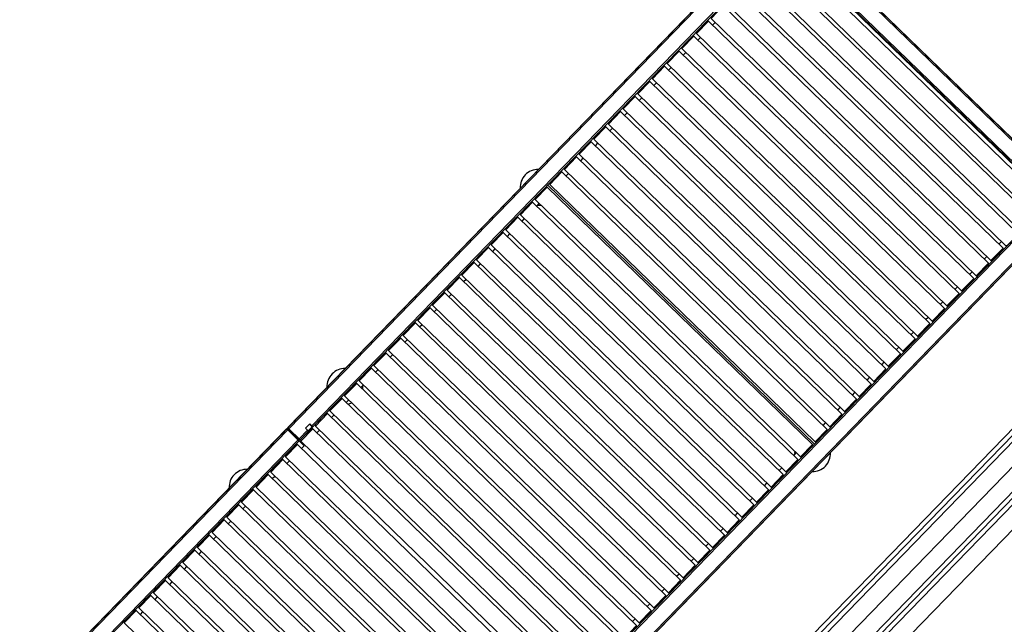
# Model space of a CAD drawing. Header units: millimetres. Extents: x 1395914 to 1460038, y 2368732 to 2439619.
# Tile 29 of 40: x 1410253 to 1413085, y 2409637 to 2411376. Entities that reach past the tile are written whole.
import ezdxf

# ---------------------------------------------------------------- set-up
doc = ezdxf.new("R2010")
doc.units = ezdxf.units.MM
doc.header["$MEASUREMENT"] = 0
for name, color, linetype, lineweight in [('24_Innervegger', 7, 'Continuous', 0), ('271_Fastinventar', 7, 'Continuous', 0), ('822_Akselinjer', 7, 'Continuous', 0)]:
    doc.layers.add(name, color=color, linetype=linetype, lineweight=lineweight)
doc.layers.add('A852-TYNN', color=7, linetype='Continuous', lineweight=5, plot=False)

msp = doc.modelspace()

# ---------------------------------------------------------------- linework, layer by layer
for p, q in [((1413285.5, 2410855.7), (1412448.8, 2411667.7)), ((1413252.1, 2410824.1), (1412418.2, 2411633.3)), ((1412419.5, 2411637.6), (1413256.3, 2410825.6)), ((1413217.7, 2410854.7), (1412448.3, 2411601.3)), ((1411026.8, 2410199.6), (1412230.4, 2411439.8)), ((1412261.1, 2411411.2), (1411093.5, 2410208)), ((1412234, 2411372.5), (1412199.2, 2411336.7)), ((1412219.4, 2411361.7), (1412219, 2411362.1)), ((1412245.9, 2411361), (1412253.2, 2411368.6)), ((1412191.9, 2411329.1), (1412157.1, 2411293.2)), ((1412209.6, 2411351.7), (1412209.2, 2411352)), ((1412167.5, 2411308.2), (1412167.1, 2411308.6)), ((1412177.2, 2411318.3), (1412176.9, 2411318.6)), ((1412203.7, 2411317.6), (1412211.1, 2411325.2)), ((1412149.7, 2411285.7), (1412114.9, 2411249.8)), ((1412135.1, 2411274.8), (1412134.7, 2411275.2)), ((1412161.6, 2411274.2), (1412168.9, 2411281.7)), ((1412125.3, 2411264.8), (1412125, 2411265.1)), ((1412107.6, 2411242.2), (1412072.8, 2411206.3)), ((1412083.2, 2411221.4), (1412082.8, 2411221.7)), ((1412092.9, 2411231.4), (1412092.6, 2411231.8)), ((1412119.4, 2411230.7), (1412126.8, 2411238.3)), ((1412065.5, 2411198.8), (1412030.6, 2411162.9)), ((1412050.8, 2411188), (1412050.4, 2411188.3)), ((1412077.3, 2411187.3), (1412084.6, 2411194.9)), ((1412041, 2411177.9), (1412040.7, 2411178.3)), ((1412023.3, 2411155.4), (1411988.5, 2411119.5)), ((1411998.9, 2411134.5), (1411998.5, 2411134.8)), ((1412008.6, 2411144.5), (1412008.3, 2411144.9)), ((1412035.1, 2411143.9), (1412042.5, 2411151.4)), ((1411993, 2411100.4), (1412000.3, 2411108)), ((1411956.7, 2411091.1), (1411956.4, 2411091.4)), ((1411966.5, 2411101.1), (1411966.1, 2411101.4)), ((1411939, 2411068.5), (1411904.2, 2411032.6)), ((1411914.6, 2411047.6), (1411914.2, 2411048)), ((1411924.3, 2411057.7), (1411924, 2411058)), ((1411950.8, 2411057), (1411958.2, 2411064.6)), ((1411896.9, 2411025.1), (1411862, 2410989.2)), ((1411908.7, 2411013.6), (1411916, 2411021.1)), ((1411872.4, 2411004.2), (1411872.1, 2411004.5)), ((1411882.2, 2411014.2), (1411881.8, 2411014.6)), ((1411854.7, 2410981.6), (1411819.9, 2410945.7)), ((1411830.3, 2410960.8), (1411829.9, 2410961.1)), ((1411840, 2410970.8), (1411839.7, 2410971.1)), ((1411866.5, 2410970.1), (1411873.9, 2410977.7)), ((1411812.6, 2410938.2), (1411777.7, 2410902.3)), ((1411824.4, 2410926.7), (1411831.7, 2410934.3)), ((1411775.6, 2410905.2), (1411777.7, 2410903.2)), ((1411788.1, 2410917.3), (1411787.8, 2410917.7)), ((1411797.9, 2410927.4), (1411797.5, 2410927.7)), ((1411770.4, 2410894.8), (1411735.6, 2410858.9)), ((1411755.7, 2410883.9), (1411755.4, 2410884.3)), ((1411758.6, 2410886.9), (1411758.2, 2410887.2)), ((1412539.3, 2410155.7), (1411771.5, 2410900.9)), ((1411740.1, 2410839.8), (1411747.4, 2410847.4)), ((1411741.2, 2410869), (1411740.8, 2410869.3)), ((1411746, 2410873.9), (1411745.6, 2410874.2)), ((1413220.5, 2410851.9), (1411830.5, 2409419.5)), ((1411703.8, 2410830.5), (1411703.5, 2410830.8)), ((1411713.6, 2410840.5), (1411713.2, 2410840.8)), ((1411671.4, 2410797.1), (1411671.1, 2410797.4)), ((1411698, 2410796.4), (1411705.3, 2410804)), ((1411644, 2410764.5), (1411609.1, 2410728.6)), ((1411661.7, 2410787), (1411661.3, 2410787.4)), ((1411619.5, 2410743.6), (1411619.2, 2410743.9)), ((1411629.3, 2410753.6), (1411628.9, 2410754)), ((1411655.8, 2410753), (1411663.1, 2410760.5)), ((1413069.4, 2410730.6), (1413076.7, 2410738.2)), ((1411601.8, 2410721), (1411567, 2410685.1)), ((1411587.1, 2410710.2), (1411586.8, 2410710.5)), ((1411613.7, 2410709.5), (1411621, 2410717.1)), ((1411559.7, 2410677.6), (1411524.8, 2410641.7)), ((1411577.4, 2410700.2), (1411577, 2410700.5)), ((1413027.2, 2410687.2), (1413034.5, 2410694.7)), ((1413061.4, 2410693.7), (1413061.1, 2410694.1)), ((1413071.2, 2410703.8), (1413070.8, 2410704.1)), ((1411535.2, 2410656.7), (1411534.9, 2410657.1)), ((1411545, 2410666.8), (1411544.6, 2410667.1)), ((1411571.5, 2410666.1), (1411578.8, 2410673.7)), ((1412985.1, 2410643.7), (1412992.4, 2410651.3)), ((1413039, 2410675.7), (1413004.2, 2410639.8)), ((1413019.3, 2410650.3), (1413018.9, 2410650.6)), ((1413029, 2410660.3), (1413028.7, 2410660.7)), ((1411517.5, 2410634.2), (1411482.7, 2410598.3)), ((1411502.8, 2410623.3), (1411502.5, 2410623.7)), ((1411529.4, 2410622.7), (1411536.7, 2410630.2)), ((1411493.1, 2410613.3), (1411492.7, 2410613.6)), ((1412942.9, 2410600.3), (1412950.2, 2410607.9)), ((1412977.1, 2410606.8), (1412976.8, 2410607.2)), ((1412986.9, 2410616.9), (1412986.5, 2410617.2)), ((1411475.4, 2410590.7), (1411440.5, 2410554.8)), ((1411450.9, 2410569.8), (1411450.6, 2410570.2)), ((1411460.7, 2410579.9), (1411460.3, 2410580.2)), ((1411487.2, 2410579.2), (1411494.5, 2410586.8)), ((1412900.8, 2410556.9), (1412908.1, 2410564.4)), ((1412935, 2410563.4), (1412934.6, 2410563.8)), ((1412944.7, 2410573.5), (1412944.4, 2410573.8)), ((1411433.2, 2410547.3), (1411398.4, 2410511.4)), ((1411418.5, 2410536.5), (1411418.2, 2410536.8)), ((1411445.1, 2410535.8), (1411452.4, 2410543.4)), ((1411408.8, 2410526.4), (1411408.4, 2410526.8)), ((1412858.6, 2410513.4), (1412865.9, 2410521)), ((1412892.8, 2410520), (1412892.5, 2410520.3)), ((1412902.6, 2410530), (1412902.2, 2410530.4)), ((1411391.1, 2410503.9), (1411356.2, 2410468)), ((1411366.6, 2410483), (1411366.3, 2410483.3)), ((1411376.4, 2410493), (1411376, 2410493.4)), ((1411402.9, 2410492.4), (1411410.2, 2410499.9)), ((1412870.5, 2410501.9), (1412835.6, 2410466.1)), ((1412860.4, 2410486.6), (1412860.1, 2410486.9)), ((1411348.9, 2410460.4), (1411314.1, 2410424.5)), ((1411360.8, 2410448.9), (1411368.1, 2410456.5)), ((1412816.5, 2410470), (1412823.8, 2410477.6)), ((1412850.7, 2410476.5), (1412850.3, 2410476.9)), ((1411324.5, 2410439.5), (1411324.1, 2410439.9)), ((1411334.2, 2410449.6), (1411333.9, 2410449.9)), ((1412774.3, 2410426.6), (1412781.6, 2410434.1)), ((1412808.5, 2410433.1), (1412808.2, 2410433.5)), ((1412818.3, 2410443.2), (1412817.9, 2410443.5)), ((1411306.8, 2410417), (1411271.9, 2410381.1)), ((1411282.3, 2410396.1), (1411282, 2410396.5)), ((1411292.1, 2410406.2), (1411291.7, 2410406.5)), ((1411318.6, 2410405.5), (1411325.9, 2410413.1)), ((1412776.1, 2410399.7), (1412775.8, 2410400.1)), ((1411264.6, 2410373.6), (1411229.8, 2410337.7)), ((1411276.5, 2410362.1), (1411283.8, 2410369.6)), ((1412732.2, 2410383.1), (1412739.5, 2410390.7)), ((1412766.4, 2410389.7), (1412766, 2410390)), ((1411240.2, 2410352.7), (1411239.8, 2410353)), ((1411249.9, 2410362.7), (1411249.6, 2410363.1)), ((1412690, 2410339.7), (1412697.3, 2410347.3)), ((1412724.2, 2410346.2), (1412723.9, 2410346.6)), ((1412734, 2410356.3), (1412733.6, 2410356.6)), ((1411222.5, 2410330.1), (1411187.6, 2410294.2)), ((1411198, 2410309.2), (1411197.7, 2410309.6)), ((1411207.8, 2410319.3), (1411207.4, 2410319.6)), ((1411234.3, 2410318.6), (1411241.6, 2410326.2)), ((1412691.8, 2410312.9), (1412691.5, 2410313.2)), ((1411180.3, 2410286.7), (1411145.5, 2410250.8)), ((1411192, 2410303.7), (1411192.6, 2410303.7)), ((1411192.2, 2410275.2), (1411199.5, 2410282.7)), ((1412647.9, 2410296.3), (1412655.2, 2410303.8)), ((1412682.1, 2410302.8), (1412681.7, 2410303.2)), ((1411155.9, 2410265.8), (1411155.5, 2410266.2)), ((1411165.6, 2410275.9), (1411165.3, 2410276.2)), ((1412605.7, 2410252.8), (1412613, 2410260.4)), ((1412639.9, 2410259.4), (1412639.6, 2410259.7)), ((1412649.7, 2410269.4), (1412649.3, 2410269.8)), ((1411138.2, 2410243.3), (1411103.4, 2410207.4)), ((1411123.5, 2410232.4), (1411123.1, 2410232.8)), ((1411150, 2410231.8), (1411157.3, 2410239.3)), ((1412607.5, 2410226), (1412607.2, 2410226.3)), ((1411019.7, 2410198), (1409632.4, 2408768.4)), ((1409820.6, 2408956.6), (1411024, 2410196.7)), ((1411092.9, 2410204.5), (1411082.4, 2410193.6)), ((1411086.7, 2410212.5), (1411092.5, 2410206.9)), ((1411107.9, 2410188.3), (1411115.2, 2410195.9)), ((1411113.7, 2410222.4), (1411113.4, 2410222.7)), ((1412575.4, 2410197.9), (1412540.6, 2410162)), ((1412563.6, 2410209.4), (1412570.9, 2410216.9)), ((1412597.8, 2410215.9), (1412597.4, 2410216.3)), ((1411054.1, 2410167.4), (1409850, 2408926.6)), ((1411081.2, 2410195.3), (1411057, 2410170.4)), ((1411061.2, 2410166.1), (1411059.7, 2410167.5)), ((1411071.6, 2410178.9), (1411071.2, 2410179.3)), ((1411081.3, 2410189), (1411081, 2410189.3)), ((1412555.6, 2410172.5), (1412555.3, 2410172.9)), ((1412565.4, 2410182.6), (1412565, 2410182.9)), ((1411036.9, 2410143.9), (1411037.3, 2410143.6)), ((1411054.7, 2410166.8), (1411055.5, 2410166)), ((1412533.3, 2410154.5), (1412498.4, 2410118.6)), ((1412523.2, 2410139.1), (1412522.9, 2410139.5)), ((1412526.1, 2410142.1), (1412525.8, 2410142.4)), ((1412541.4, 2410162), (1412543.5, 2410160)), ((1411027.2, 2410133.9), (1411027.5, 2410133.5)), ((1412479.3, 2410122.5), (1412486.6, 2410130.1)), ((1412508.7, 2410124.1), (1412508.3, 2410124.5)), ((1412513.5, 2410129.1), (1412513.1, 2410129.4)), ((1410985, 2410090.5), (1410985.4, 2410090.1)), ((1410994.8, 2410100.5), (1410995.1, 2410100.2)), ((1411021.7, 2410099.5), (1411029, 2410107)), ((1412437.1, 2410079.1), (1412444.4, 2410086.6)), ((1412471.3, 2410085.6), (1412471, 2410086)), ((1412481.1, 2410095.7), (1412480.7, 2410096)), ((1410952.6, 2410057.1), (1410953, 2410056.7)), ((1410979.5, 2410056.1), (1410986.8, 2410063.6)), ((1410934.7, 2410037.9), (1410934.4, 2410038.3)), ((1410938.6, 2410042.6), (1410938.9, 2410042.2)), ((1410942.9, 2410047), (1410943.2, 2410046.7)), ((1412395, 2410035.7), (1412402.3, 2410043.2)), ((1412429.2, 2410042.2), (1412428.8, 2410042.6)), ((1412438.9, 2410052.3), (1412438.6, 2410052.6)), ((1410890.7, 2409988.2), (1410925.5, 2410024.1)), ((1410900.7, 2410003.6), (1410901.1, 2410003.2)), ((1410910.5, 2410013.6), (1410910.8, 2410013.3)), ((1410911.6, 2410014.8), (1410912.6, 2410015.1)), ((1410921.7, 2410024.1), (1410921.1, 2410024.6)), ((1412352.8, 2409992.2), (1412360.2, 2409999.8)), ((1412387, 2409998.8), (1412386.7, 2409999.1)), ((1412396.8, 2410008.8), (1412396.4, 2410009.2)), ((1410868.3, 2409970.2), (1410868.7, 2409969.9)), ((1410895.2, 2409969.2), (1410902.5, 2409976.7)), ((1410858.6, 2409960.2), (1410858.9, 2409959.8)), ((1412310.7, 2409948.8), (1412318, 2409956.3)), ((1412344.9, 2409955.3), (1412344.5, 2409955.7)), ((1412354.6, 2409965.4), (1412354.3, 2409965.7)), ((1410816.4, 2409916.7), (1410816.8, 2409916.4)), ((1410826.2, 2409926.8), (1410826.5, 2409926.4)), ((1410853.1, 2409925.8), (1410860.4, 2409933.3)), ((1412268.5, 2409905.4), (1412275.9, 2409912.9)), ((1412302.7, 2409911.9), (1412302.4, 2409912.3)), ((1412312.5, 2409921.9), (1412312.1, 2409922.3)), ((1410810.9, 2409882.3), (1410818.2, 2409889.9)), ((1412280.4, 2409893.9), (1412245.5, 2409858)), ((1410774.3, 2409873.3), (1410774.6, 2409872.9)), ((1410784, 2409883.3), (1410784.4, 2409883)), ((1412226.4, 2409861.9), (1412233.7, 2409869.5)), ((1412260.6, 2409868.5), (1412260.2, 2409868.8)), ((1412270.3, 2409878.5), (1412270, 2409878.9)), ((1410722.1, 2409814.5), (1410756.9, 2409850.4)), ((1410732.1, 2409829.9), (1410732.5, 2409829.5)), ((1410741.9, 2409839.9), (1410742.2, 2409839.6)), ((1410768.8, 2409838.9), (1410776.1, 2409846.4)), ((1412228.2, 2409835.1), (1412227.8, 2409835.4)), ((1410726.6, 2409795.5), (1410733.9, 2409803)), ((1412184.2, 2409818.5), (1412191.6, 2409826)), ((1412218.4, 2409825), (1412218.1, 2409825.4)), ((1410690, 2409786.4), (1410690.3, 2409786.1)), ((1410699.7, 2409796.5), (1410700.1, 2409796.1)), ((1412142.1, 2409775.1), (1412149.4, 2409782.6)), ((1412176.3, 2409781.6), (1412175.9, 2409781.9)), ((1412186, 2409791.6), (1412185.7, 2409792)), ((1410647.8, 2409743), (1410648.2, 2409742.6)), ((1410657.6, 2409753), (1410657.9, 2409752.7)), ((1410684.5, 2409752), (1410691.8, 2409759.6)), ((1412143.9, 2409748.2), (1412143.5, 2409748.6)), ((1410595.7, 2409684.2), (1410630.5, 2409720.1)), ((1410642.3, 2409708.6), (1410649.6, 2409716.1)), ((1412099.9, 2409731.6), (1412107.3, 2409739.2)), ((1412134.1, 2409738.2), (1412133.8, 2409738.5)), ((1410605.7, 2409699.6), (1410606, 2409699.2)), ((1410615.4, 2409709.6), (1410615.8, 2409709.3)), ((1412057.8, 2409688.2), (1412065.1, 2409695.7)), ((1412092, 2409694.7), (1412091.6, 2409695.1)), ((1412101.7, 2409704.8), (1412101.4, 2409705.1)), ((1410573.3, 2409666.2), (1410573.6, 2409665.8)), ((1410600.2, 2409665.2), (1410607.5, 2409672.7)), ((1412059.6, 2409661.3), (1412059.2, 2409661.7)), ((1410563.5, 2409656.1), (1410563.9, 2409655.8)), ((1412015.6, 2409644.8), (1412023, 2409652.3)), ((1412049.8, 2409651.3), (1412049.5, 2409651.6))]:
    msp.add_line(p, q)
at = {"flags": 128}
for points in [[(1412419.5, 2411637.6), (1412448.8, 2411667.7), (1412451.5, 2411670.6), (1413288.3, 2410858.6), (1413285.5, 2410855.7), (1413256.3, 2410825.6), (1413286.9, 2410857.2), (1413288.3, 2410855.8), (1413257.7, 2410824.2)], [(1412414.3, 2411634.3), (1412413.9, 2411634.7), (1412412.5, 2411633.2), (1411025.2, 2410203.7)], [(1412446.2, 2411603.3), (1412448.3, 2411601.2), (1412449.8, 2411599.9), (1412449.6, 2411599.7), (1412418.1, 2411567.2), (1412409.1, 2411558), (1411094.3, 2410203.1), (1411082, 2410190.4), (1411059.7, 2410167.5), (1411058.3, 2410168.9), (1411056.9, 2410167.4)], [(1413172.8, 2410813.5), (1413177.1, 2410813.6), (1413207.7, 2410845.2), (1413207.6, 2410849.4), (1412444.8, 2411589.7), (1412440.5, 2411589.6), (1412409.9, 2411558.1), (1412410, 2411553.8), (1413172.8, 2410813.5), (1413207.6, 2410849.4)], [(1413046.4, 2410683.2), (1413050.6, 2410683.3), (1413081.3, 2410714.9), (1413081.2, 2410719.1), (1412318.3, 2411459.4), (1412283.5, 2411423.5), (1413046.4, 2410683.2), (1413081.2, 2410719.1)], [(1412962.1, 2410596.4), (1412966.3, 2410596.4), (1412997, 2410628), (1412996.9, 2410632.2), (1412234, 2411372.5), (1412229.8, 2411372.5), (1412199.2, 2411340.9), (1412199.2, 2411336.7), (1412962.1, 2410596.4), (1412996.9, 2410632.2)], [(1412919.9, 2410552.9), (1412924.2, 2410553), (1412954.8, 2410584.6), (1412954.7, 2410588.8), (1412191.9, 2411329.1), (1412187.7, 2411329), (1412157, 2411297.5), (1412157.1, 2411293.2), (1412919.9, 2410552.9), (1412954.7, 2410588.8)], [(1412877.8, 2410509.5), (1412882, 2410509.6), (1412912.7, 2410541.1), (1412912.6, 2410545.4), (1412149.7, 2411285.7), (1412145.5, 2411285.6), (1412114.9, 2411254), (1412114.9, 2411249.8), (1412877.8, 2410509.5), (1412912.6, 2410545.4)], [(1412793.5, 2410422.6), (1412797.7, 2410422.7), (1412828.4, 2410454.3), (1412828.3, 2410458.5), (1412065.5, 2411198.8), (1412061.2, 2411198.7), (1412030.6, 2411167.2), (1412030.6, 2411162.9), (1412793.5, 2410422.6), (1412828.3, 2410458.5)], [(1412751.3, 2410379.2), (1412755.6, 2410379.3), (1412786.2, 2410410.8), (1412786.2, 2410415.1), (1412023.3, 2411155.4), (1412019.1, 2411155.3), (1411988.4, 2411123.7), (1411988.5, 2411119.5), (1412751.3, 2410379.2), (1412786.2, 2410415.1)], [(1412709.2, 2410335.8), (1412713.4, 2410335.8), (1412744.1, 2410367.4), (1412744, 2410371.6), (1411981.2, 2411111.9), (1411946.3, 2411076), (1412709.2, 2410335.8), (1412744, 2410371.6)], [(1411981.2, 2411111.9), (1411976.9, 2411111.9), (1411946.3, 2411080.3), (1411946.3, 2411076)], [(1412667, 2410292.3), (1412671.3, 2410292.4), (1412701.9, 2410324), (1412701.9, 2410328.2), (1411939, 2411068.5), (1411934.8, 2411068.4), (1411904.1, 2411036.9), (1411904.2, 2411032.6), (1412667, 2410292.3), (1412701.9, 2410328.2)], [(1412624.9, 2410248.9), (1412629.1, 2410249), (1412659.8, 2410280.5), (1412659.7, 2410284.8), (1411896.9, 2411025.1), (1411892.6, 2411025), (1411862, 2410993.4), (1411862, 2410989.2), (1412624.9, 2410248.9), (1412659.7, 2410284.8)], [(1412582.7, 2410205.5), (1412587, 2410205.5), (1412617.6, 2410237.1), (1412617.6, 2410241.3), (1411854.7, 2410981.6), (1411850.5, 2410981.6), (1411819.8, 2410950), (1411819.9, 2410945.7), (1412582.7, 2410205.5), (1412617.6, 2410241.3)], [(1412456.3, 2410075.2), (1412460.5, 2410075.2), (1412491.2, 2410106.8), (1412491.1, 2410111), (1411728.3, 2410851.3), (1411693.4, 2410815.4)], [(1411728.3, 2410851.3), (1411724, 2410851.3), (1411693.4, 2410819.7), (1411693.4, 2410815.4), (1412456.3, 2410075.2), (1412491.1, 2410111)], [(1411827.6, 2409422.3), (1411830.5, 2409419.5), (1411860.7, 2409390.3), (1411863.5, 2409387.5), (1413253.5, 2410819.9), (1413250.7, 2410822.7), (1413220.5, 2410851.9), (1413217.6, 2410854.7), (1413203.3, 2410868.6), (1413195.8, 2410860.9)], [(1411831.2, 2409418.8), (1411829.1, 2409420.9), (1411827.6, 2409422.3), (1411827.6, 2409422.3), (1413217.7, 2410854.7)], [(1411860.7, 2409390.3), (1413250.7, 2410822.7), (1413250.7, 2410822.7)], [(1412414.1, 2410031.7), (1412418.4, 2410031.8), (1412449, 2410063.4), (1412449, 2410067.6), (1411686.1, 2410807.9), (1411681.9, 2410807.8), (1411651.2, 2410776.3), (1411651.3, 2410772)], [(1411686.1, 2410807.9), (1411651.3, 2410772), (1412414.1, 2410031.7), (1412449, 2410067.6)], [(1412372, 2409988.3), (1412376.2, 2409988.4), (1412406.9, 2410019.9), (1412406.8, 2410024.2), (1411644, 2410764.5), (1411639.7, 2410764.4), (1411609.1, 2410732.8), (1411609.1, 2410728.6), (1412372, 2409988.3), (1412406.8, 2410024.2)], [(1412329.8, 2409944.9), (1412334.1, 2409944.9), (1412364.7, 2409976.5), (1412364.7, 2409980.7), (1411601.8, 2410721), (1411597.6, 2410721), (1411566.9, 2410689.4), (1411567, 2410685.1), (1412329.8, 2409944.9), (1412364.7, 2409980.7)], [(1412287.7, 2409901.4), (1412291.9, 2409901.5), (1412322.6, 2409933.1), (1412322.5, 2409937.3), (1411559.7, 2410677.6), (1411555.4, 2410677.5), (1411524.8, 2410646), (1411524.8, 2410641.7), (1412287.7, 2409901.4), (1412322.5, 2409937.3)], [(1412203.4, 2409814.6), (1412207.6, 2409814.6), (1412238.3, 2409846.2), (1412238.2, 2409850.4), (1411475.4, 2410590.7), (1411471.1, 2410590.7), (1411440.5, 2410559.1), (1411440.5, 2410554.8), (1412203.4, 2409814.6), (1412238.2, 2409850.4)], [(1412161.2, 2409771.1), (1412165.5, 2409771.2), (1412196.1, 2409802.8), (1412196.1, 2409807), (1411433.2, 2410547.3), (1411429, 2410547.2), (1411398.3, 2410515.7), (1411398.4, 2410511.4), (1412161.2, 2409771.1), (1412196.1, 2409807)], [(1412119.1, 2409727.7), (1412123.3, 2409727.8), (1412154, 2409759.3), (1412153.9, 2409763.6), (1411391.1, 2410503.9), (1411386.8, 2410503.8), (1411356.2, 2410472.2), (1411356.2, 2410468), (1412119.1, 2409727.7), (1412153.9, 2409763.6)], [(1412076.9, 2409684.3), (1412081.2, 2409684.3), (1412111.8, 2409715.9), (1412111.8, 2409720.1), (1411348.9, 2410460.4), (1411344.7, 2410460.4), (1411314, 2410428.8), (1411314.1, 2410424.5), (1412076.9, 2409684.3), (1412111.8, 2409720.1)], [(1412034.8, 2409640.8), (1412039, 2409640.9), (1412069.7, 2409672.5), (1412069.6, 2409676.7), (1411306.8, 2410417), (1411302.5, 2410416.9), (1411271.9, 2410385.3), (1411271.9, 2410381.1), (1412034.8, 2409640.8), (1412069.6, 2409676.7)], [(1411992.7, 2409597.4), (1411996.9, 2409597.4), (1412027.5, 2409629), (1412027.5, 2409633.3), (1411264.6, 2410373.6), (1411260.4, 2410373.5), (1411229.7, 2410341.9), (1411229.8, 2410337.7), (1411992.7, 2409597.4), (1412027.5, 2409633.3)], [(1411208, 2410319.5), (1411208.2, 2410319.8), (1411208, 2410320.2)], [(1411908.4, 2409510.5), (1411912.6, 2409510.6), (1411943.2, 2409542.2), (1411943.2, 2409546.4), (1411180.3, 2410286.7), (1411176.1, 2410286.6), (1411145.4, 2410255), (1411145.5, 2410250.8), (1411908.4, 2409510.5), (1411943.2, 2409546.4)], [(1411866.2, 2409467.1), (1411870.4, 2409467.1), (1411901.1, 2409498.7), (1411901, 2409503), (1411138.2, 2410243.3), (1411133.9, 2410243.2), (1411103.3, 2410211.6), (1411103.4, 2410207.4), (1411866.2, 2409467.1), (1411901, 2409503)], [(1411024, 2410196.7), (1411053.4, 2410168.1), (1411053.4, 2410168.1), (1411054.1, 2410167.4)], [(1411055.5, 2410166), (1411055.5, 2410166), (1411056.9, 2410167.4), (1411025.3, 2410198.1)], [(1411026.7, 2410199.5), (1411056.2, 2410170.9), (1411058.3, 2410168.9), (1411026.7, 2410199.5), (1411026.8, 2410199.6), (1411056.2, 2410171), (1411056.9, 2410170.3), (1411057, 2410170.4), (1411056.3, 2410171.1), (1411056.2, 2410171), (1411056.2, 2410170.9)], [(1411096, 2410199.8), (1411091.8, 2410199.8), (1411061.1, 2410168.2), (1411061.2, 2410163.9), (1411824.1, 2409423.7), (1411828.3, 2409423.7), (1411858.9, 2409455.3), (1411858.9, 2409459.5), (1411096, 2410199.8), (1411061.2, 2410163.9)], [(1411093.5, 2410208), (1411087.8, 2410213.6), (1411075.5, 2410200.9), (1411081.2, 2410195.3)], [(1411053.4, 2410168.1), (1411055.5, 2410166), (1411056.9, 2410164.6), (1411056.8, 2410164.4), (1409701.5, 2408767.8), (1409689.2, 2408755.1), (1409666.9, 2408732.2), (1409665.5, 2408733.6), (1409664.1, 2408732.1)], [(1411052, 2410154.4), (1411047.7, 2410154.4), (1411017.1, 2410122.8), (1411017.1, 2410118.5), (1411780, 2409378.3), (1411784.2, 2409378.3), (1411814.9, 2409409.9), (1411814.8, 2409414.1), (1411052, 2410154.4), (1411017.1, 2410118.5)], [(1411056.9, 2410164.6), (1411071.3, 2410150.6), (1411063.8, 2410142.9)], [(1411009.8, 2410111), (1411005.6, 2410110.9), (1410974.9, 2410079.3), (1410975, 2410075.1), (1411737.8, 2409334.8), (1411742.1, 2409334.9), (1411772.7, 2409366.5), (1411772.7, 2409370.7), (1411009.8, 2410111), (1410975, 2410075.1)], [(1410967.7, 2410067.6), (1410963.4, 2410067.5), (1410932.8, 2410035.9), (1410932.8, 2410031.7), (1411695.7, 2409291.4), (1411699.9, 2409291.4), (1411730.6, 2409323), (1411730.5, 2409327.3), (1410967.7, 2410067.6), (1410932.8, 2410031.7)], [(1411653.5, 2409247.9), (1411657.8, 2409248), (1411688.4, 2409279.6), (1411688.4, 2409283.8), (1410925.5, 2410024.1), (1410921.3, 2410024.1), (1410890.6, 2409992.5), (1410890.7, 2409988.2), (1411653.5, 2409247.9), (1411688.4, 2409283.8)], [(1410883.4, 2409980.7), (1410879.1, 2409980.6), (1410848.5, 2409949), (1410848.5, 2409944.8), (1411611.4, 2409204.5), (1411615.6, 2409204.6), (1411646.3, 2409236.2), (1411646.2, 2409240.4), (1410883.4, 2409980.7), (1410848.5, 2409944.8)], [(1410841.2, 2409937.3), (1410837, 2409937.2), (1410806.3, 2409905.6), (1410806.4, 2409901.4), (1411569.3, 2409161.1), (1411573.5, 2409161.1), (1411604.1, 2409192.7), (1411604.1, 2409197), (1410841.2, 2409937.3), (1410806.4, 2409901.4)], [(1410799.1, 2409893.8), (1410794.8, 2409893.8), (1410764.2, 2409862.2), (1410764.3, 2409857.9), (1411527.1, 2409117.6), (1411531.3, 2409117.7), (1411562, 2409149.3), (1411561.9, 2409153.5), (1410799.1, 2409893.8), (1410764.3, 2409857.9)], [(1410714.8, 2409806.9), (1410710.5, 2409806.9), (1410679.9, 2409775.3), (1410680, 2409771.1), (1411442.8, 2409030.8), (1411447, 2409030.8), (1411477.7, 2409062.4), (1411477.6, 2409066.7), (1410714.8, 2409806.9), (1410680, 2409771.1)], [(1410672.6, 2409763.5), (1410668.4, 2409763.5), (1410637.7, 2409731.9), (1410637.8, 2409727.6), (1411400.7, 2408987.3), (1411404.9, 2408987.4), (1411435.5, 2409019), (1411435.5, 2409023.2), (1410672.6, 2409763.5), (1410637.8, 2409727.6)], [(1411358.5, 2408943.9), (1411362.7, 2408944), (1411393.4, 2408975.6), (1411393.3, 2408979.8), (1410630.5, 2409720.1), (1410626.2, 2409720), (1410595.6, 2409688.4), (1410595.7, 2409684.2), (1411358.5, 2408943.9), (1411393.3, 2408979.8)], [(1410588.3, 2409676.6), (1410584.1, 2409676.6), (1410553.4, 2409645), (1410553.5, 2409640.8), (1411316.4, 2408900.5), (1411320.6, 2408900.5), (1411351.2, 2408932.1), (1411351.2, 2408936.4), (1410588.3, 2409676.6), (1410553.5, 2409640.8)]]:
    msp.add_lwpolyline(points, dxfattribs=at)
for points in [[(1412367.8, 2411510.4), (1413130.7, 2410770.1), (1413134.9, 2410770.2), (1413165.6, 2410801.7), (1413165.5, 2410806), (1412402.6, 2411546.3), (1412398.4, 2411546.2), (1412367.8, 2411514.6)], [(1412325.7, 2411467), (1413088.5, 2410726.7), (1413092.8, 2410726.7), (1413123.4, 2410758.3), (1413123.3, 2410762.5), (1412360.5, 2411502.8), (1412356.3, 2411502.8), (1412325.6, 2411471.2)], [(1412241.4, 2411380.1), (1413004.2, 2410639.8), (1413008.5, 2410639.9), (1413039.1, 2410671.4), (1413039, 2410675.7), (1412276.2, 2411416)], [(1412072.8, 2411206.3), (1412835.6, 2410466.1), (1412839.9, 2410466.1), (1412870.5, 2410497.7), (1412870.5, 2410501.9), (1412107.6, 2411242.2), (1412103.4, 2411242.2), (1412072.7, 2411210.6)], [(1411777.7, 2410902.3), (1412540.6, 2410162), (1412544.8, 2410162.1), (1412575.5, 2410193.7), (1412575.4, 2410197.9), (1411812.6, 2410938.2), (1411808.3, 2410938.1), (1411777.7, 2410906.6)], [(1411735.6, 2410858.9), (1412498.4, 2410118.6), (1412502.7, 2410118.7), (1412533.3, 2410150.2), (1412533.3, 2410154.5), (1411770.4, 2410894.8), (1411766.2, 2410894.7), (1411735.5, 2410863.1)], [(1411482.7, 2410598.3), (1412245.5, 2409858), (1412249.8, 2409858.1), (1412280.4, 2409889.6), (1412280.4, 2409893.9), (1411517.5, 2410634.2), (1411513.3, 2410634.1), (1411482.6, 2410602.5)], [(1411187.6, 2410294.2), (1411950.5, 2409554), (1411954.7, 2409554), (1411985.4, 2409585.6), (1411985.3, 2409589.8), (1411222.5, 2410330.1), (1411218.2, 2410330.1), (1411187.6, 2410298.5)], [(1411519.8, 2409110.1), (1410756.9, 2409850.4), (1410752.7, 2409850.3), (1410722, 2409818.7), (1410722.1, 2409814.5), (1411485, 2409074.2), (1411489.2, 2409074.3), (1411519.8, 2409105.9)]]:
    msp.add_lwpolyline(points, close=True, dxfattribs=at)
for centre, start, end in [((1411744, 2410894.1), 88.6734, 183.0468), ((1411744, 2410894.1), 268.6734, 278.6669), ((1411188.3, 2410321.4), 88.6734, 183.0468), ((1411188.3, 2410321.4), 351.5691, 3.0468), ((1411188.3, 2410321.4), 279.5941, 293.0794), ((1412533.4, 2410128), 173.0532, 183.0468), ((1412533.4, 2410128), 268.6734, 3.0468), ((1410906.9, 2410031.5), 88.6734, 183.0468)]:
    msp.add_arc(centre, 51.5, start, end)
for centre, major_axis, ratio, start_param, end_param in [((1411091.4, 2410205.9), (1.44, -1.39), 0.751584, 0, 1.570796), ((1411091.4, 2410205.9), (2.87, -2.79), 0.751584, 0, 1.570796), ((1411053.9, 2410167.2), (-2.87, 2.79), 0.052336, 3.141593, 4.712389), ((1411079.1, 2410193.2), (2.87, -2.79), 0.751584, 0, 1.570796)]:
    msp.add_ellipse(centre, major_axis=major_axis, ratio=ratio, start_param=start_param, end_param=end_param)
for points, knots in [([(1411025.3, 2410198.1), (1411025.1, 2410198.2), (1411024.9, 2410198.4), (1411024.2, 2410198.8), (1411023.7, 2410199), (1411022.6, 2410199.2), (1411022.1, 2410199.2), (1411021.2, 2410199), (1411020.9, 2410198.8), (1411020.2, 2410198.5), (1411019.9, 2410198.2), (1411019.7, 2410198)], [0, 0, 0, 0, 0.0850285, 0.0850285, 0.2554503, 0.2554503, 0.4258635, 0.4258635, 0.5417708, 0.5417708, 0.6576775, 0.6576775, 0.6576775, 0.6576775]), ([(1411019.7, 2410198), (1411019.7, 2410198), (1411019.8, 2410198.1), (1411020.1, 2410198.2), (1411020.4, 2410198.2), (1411021.1, 2410198), (1411021.6, 2410197.8), (1411022.3, 2410197.5), (1411022.6, 2410197.4), (1411023.3, 2410197), (1411023.7, 2410196.9), (1411024, 2410196.7)], [0, 0, 0, 0, 0.0850285, 0.0850285, 0.2554503, 0.2554503, 0.4258635, 0.4258635, 0.5417708, 0.5417708, 0.6576775, 0.6576775, 0.6576775, 0.6576775]), ([(1411024, 2410196.7), (1411024.2, 2410196.9), (1411024.6, 2410197.3), (1411025.1, 2410197.8), (1411025.3, 2410198.1)], [0, 0, 0, 0, 0.0785328, 0.1905328, 0.1905328, 0.1905328, 0.1905328]), ([(1411025.2, 2410203.7), (1411025.1, 2410203.5), (1411024.9, 2410203.3), (1411024.4, 2410202.6), (1411024.2, 2410202.1), (1411024.1, 2410201), (1411024.1, 2410200.4), (1411024.3, 2410199.6), (1411024.5, 2410199.2), (1411024.8, 2410198.6), (1411025.1, 2410198.3), (1411025.3, 2410198.1)], [0, 0, 0, 0, 0.0866797, 0.0866797, 0.2604209, 0.2604209, 0.4341533, 0.4341533, 0.5491004, 0.5491004, 0.6640469, 0.6640469, 0.6640469, 0.6640469]), ([(1411026.8, 2410199.6), (1411026.7, 2410199.8), (1411026.5, 2410200.1), (1411026.1, 2410200.8), (1411025.9, 2410201.3), (1411025.5, 2410202.2), (1411025.3, 2410202.6), (1411025.2, 2410203.1), (1411025.1, 2410203.2), (1411025.1, 2410203.5), (1411025.2, 2410203.6), (1411025.2, 2410203.7)], [0, 0, 0, 0, 0.0866797, 0.0866797, 0.2604209, 0.2604209, 0.4341533, 0.4341533, 0.5491004, 0.5491004, 0.6640469, 0.6640469, 0.6640469, 0.6640469]), ([(1411025.3, 2410198.1), (1411025.6, 2410198.3), (1411026.1, 2410198.8), (1411026.5, 2410199.3), (1411026.7, 2410199.5)], [0, 0, 0, 0, 0.112, 0.2, 0.2, 0.2, 0.2]), ([(1411026.7, 2410199.5), (1411026.5, 2410199.7), (1411026.3, 2410200), (1411026.2, 2410200.5), (1411026.1, 2410200.7), (1411026.1, 2410200.9)], [0, 0, 0, 0, 0.1131544, 0.1131544, 0.1890611, 0.1890611, 0.1890611, 0.1890611]), ([(1411026.1, 2410200.6), (1411026.2, 2410200.6), (1411026.2, 2410200.5), (1411026.4, 2410200.2), (1411026.5, 2410199.8), (1411026.7, 2410199.5)], [0, 0, 0, 0, 0.0115128, 0.0115128, 0.1269683, 0.1269683, 0.1269683, 0.1269683]), ([(1411059.7, 2410167.5), (1411059.7, 2410167.5), (1411059.7, 2410167.5), (1411059.7, 2410167.5), (1411059.6, 2410167.6), (1411059.5, 2410167.7), (1411059.4, 2410167.8), (1411059.1, 2410168.1), (1411058.9, 2410168.4), (1411058.3, 2410169), (1411058, 2410169.2), (1411057.5, 2410169.8), (1411057.2, 2410170.1), (1411056.9, 2410170.3)], [0, 0, 0, 0, 0.0629298, 0.0629298, 0.1392898, 0.1392898, 0.2201936, 0.2201936, 0.3786594, 0.3786594, 0.5049316, 0.5049316, 0.6202526, 0.6202526, 0.6202526, 0.6202526]), ([(1411056.9, 2410170.2), (1411057, 2410170.2), (1411057, 2410170.1), (1411057.2, 2410169.9), (1411057.3, 2410169.8), (1411057.5, 2410169.7), (1411057.6, 2410169.6), (1411057.8, 2410169.3), (1411057.9, 2410169.2), (1411058.1, 2410169), (1411058.2, 2410169), (1411058.3, 2410168.9), (1411058.3, 2410168.9), (1411058.3, 2410168.9)], [0, 0, 0, 0, 0.0362877, 0.0362877, 0.0746047, 0.0746047, 0.1151543, 0.1151543, 0.1943806, 0.1943806, 0.257304, 0.257304, 0.3057219, 0.3057219, 0.3057219, 0.3057219])]:
    msp.add_open_spline(points, degree=3, knots=knots)
for points in [[(1411026.7, 2410199.7), (1411026.7, 2410199.8), (1411026.6, 2410200), (1411026.5, 2410200.2)], [(1411026.7, 2410199.5), (1411026.7, 2410199.6), (1411026.7, 2410199.7), (1411026.7, 2410199.8)], [(1411026.7, 2410199.7), (1411026.7, 2410199.6), (1411026.7, 2410199.6), (1411026.7, 2410199.5)], [(1411056.9, 2410170.3), (1411056.9, 2410170.3), (1411056.9, 2410170.3), (1411056.9, 2410170.2)], [(1411058.3, 2410168.9), (1411058.3, 2410168.9), (1411058.3, 2410168.9), (1411058.3, 2410168.9)]]:
    msp.add_open_spline(points, degree=3)
at = {"layer": '24_Innervegger'}
for p, q in [((1415976.2, 2413154.5), (1409394, 2406371.7)), ((1415985.5, 2413145.5), (1409403.3, 2406362.7)), ((1415994.8, 2413136.4), (1409412.7, 2406353.6)), ((1416066.6, 2413066.8), (1409484.4, 2406284)), ((1416075.9, 2413057.7), (1409493.8, 2406274.9)), ((1409503.1, 2406265.9), (1416085.2, 2413048.7))]:
    msp.add_line(p, q, dxfattribs=at)
at = {"layer": '271_Fastinventar'}
msp.add_line((1410346.8, 2407063.5), (1415918.1, 2412804.6), dxfattribs=at)
at = {"layer": '822_Akselinjer'}
msp.add_line((1433765.1, 2431376.5), (1405997.7, 2402762.8), dxfattribs=at)
at = {"layer": 'A852-TYNN'}
msp.add_lwpolyline([(1428492.8, 2384479.7), (1428388, 2384581.3), (1428360.2, 2384552.6), (1406612.8, 2405656.7), (1412450.1, 2411672), (1413289.7, 2410857.2), (1408503.3, 2405924.9), (1429407.4, 2385640.4), (1429312.8, 2385542.9), (1429421.9, 2385437.1)], close=True, dxfattribs=at)

doc.saveas('drawing.dxf')
